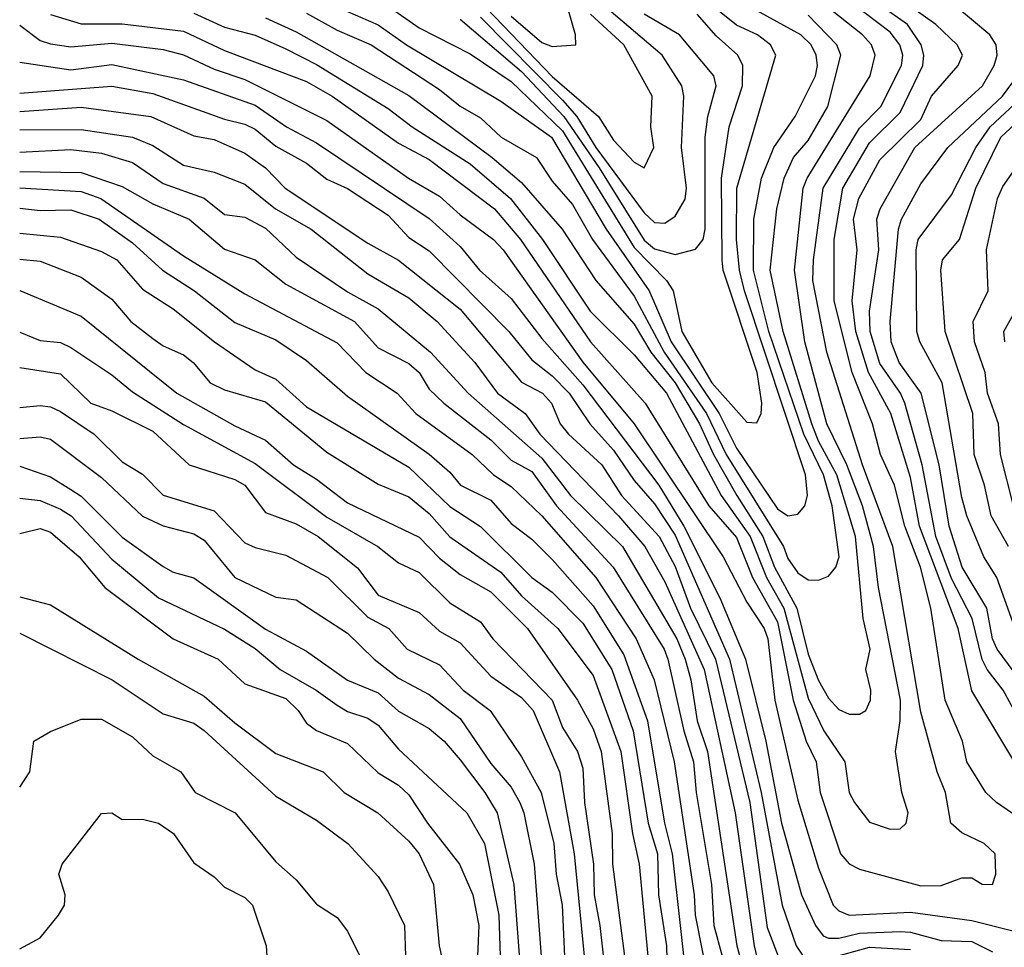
# Model space of a CAD drawing. Header units: metres. Extents: x -51132 to -49532, y -231222 to -229437.
# Tile 10 of 256: x -51132 to -51084, y -230987 to -230942. Entities that reach past the tile are written whole.
import ezdxf

# ---------------------------------------------------------------- set-up
doc = ezdxf.new("R2010")
doc.units = ezdxf.units.M
for name, color, linetype in [('CONTOUR_HALF', 8, 'Continuous'), ('CONTOUR_INDEX', 1, 'Continuous'), ('CONTOUR_INTER', 3, 'Continuous')]:
    doc.layers.add(name, color=color, linetype=linetype)

msp = doc.modelspace()

# ---------------------------------------------------------------- linework, layer by layer
at = {"layer": 'CONTOUR_HALF'}
for points, elevation in [([(-51123.08, -230941.201), (-51121.58, -230941.884), (-51120.08, -230942.28), (-51118.58, -230942.941), (-51117.08, -230943.716), (-51113.58, -230945.869), (-51112.417, -230946.759), (-51109.58, -230948.559), (-51107.607, -230950.259), (-51106.057, -230952.259), (-51103.732, -230955.759), (-51101.58, -230957.893), (-51099.991, -230959.759), (-51097.321, -230964.759), (-51095.908, -230966.759), (-51095.121, -230968.759), (-51094.261, -230970.259), (-51093.08, -230974.662), (-51092.32, -230976.259), (-51091.283, -230977.759), (-51091.081, -230979.259), (-51090.825, -230979.759), (-51090.08, -230980.716), (-51089.08, -230981.049), (-51088.58, -230981.041), (-51088.288, -230980.759), (-51088.201, -230980.259), (-51088.5, -230979.259), (-51088.821, -230977.259), (-51088.589, -230975.759), (-51088.576, -230974.759), (-51089.642, -230969.259), (-51089.887, -230967.259), (-51090.426, -230965.259), (-51091.195, -230963.259), (-51092.161, -230961.259), (-51093.247, -230957.259), (-51093.739, -230953.759), (-51093.321, -230949.759), (-51093.128, -230949.259), (-51090.048, -230944.259), (-51089.813, -230943.259), (-51089.985, -230942.759), (-51090.427, -230942.259), (-51093.08, -230940.151)], 48.5), ([(-51117.58, -230941.209), (-51116.08, -230942.042), (-51114.417, -230942.759), (-51111.08, -230944.926), (-51110.08, -230945.747), (-51109.08, -230946.313), (-51108.075, -230947.259), (-51106.338, -230948.259), (-51105.58, -230949.404), (-51104.58, -230950.552), (-51103.612, -230952.259), (-51101.58, -230955.018), (-51100.118, -230957.759), (-51098.052, -230960.759), (-51097.088, -230962.759), (-51094.287, -230967.259), (-51094.08, -230967.837), (-51093.58, -230968.54), (-51093.08, -230968.878), (-51092.58, -230968.887), (-51092.08, -230968.697), (-51091.723, -230968.259), (-51091.574, -230967.759), (-51091.908, -230965.259), (-51092.335, -230963.759), (-51093.298, -230961.759), (-51095.008, -230956.759), (-51095.753, -230953.759), (-51095.729, -230951.259), (-51095.351, -230949.259), (-51094.756, -230947.759), (-51093.72, -230946.259), (-51092.722, -230944.259), (-51092.622, -230943.759), (-51092.687, -230943.259), (-51092.926, -230942.759), (-51093.43, -230942.259), (-51097.08, -230940.253)], 47.5), ([(-51107.58, -230941.345), (-51106.08, -230942.635), (-51105.58, -230942.833), (-51104.425, -230942.759), (-51104.441, -230942.259), (-51105.012, -230940.259)], 44.5), ([(-51109.08, -230941.402), (-51105.08, -230945.453), (-51104.379, -230946.259), (-51103.453, -230947.759), (-51101.08, -230950.959), (-51100.58, -230951.434), (-51100.08, -230951.456), (-51099.58, -230951.122), (-51099.08, -230950.285), (-51099.017, -230949.759), (-51099.261, -230947.759), (-51099.143, -230945.259), (-51099.252, -230944.759), (-51100.211, -230943.259), (-51103.143, -230940.759)], 45.5), ([(-51082.58, -230980.643), (-51083.882, -230979.759), (-51084.405, -230979.259), (-51085.331, -230977.759), (-51085.543, -230976.759), (-51086.383, -230974.759), (-51087.091, -230970.259), (-51087.602, -230968.259), (-51088.358, -230966.259), (-51088.858, -230964.259), (-51089.545, -230962.759), (-51089.941, -230961.259), (-51090.928, -230958.759), (-51091.809, -230955.259), (-51091.817, -230952.259), (-51091.393, -230949.759), (-51090.08, -230947.545), (-51088.58, -230946.059), (-51087.478, -230943.759), (-51087.435, -230943.259), (-51087.565, -230942.759), (-51088.233, -230941.759), (-51089.639, -230940.759)], 49.5), ([(-51082.736, -230975.759), (-51083.555, -230974.259), (-51084.34, -230973.259), (-51084.58, -230972.762), (-51085.074, -230970.759), (-51086.08, -230968.811), (-51086.841, -230966.759), (-51087.505, -230963.259), (-51088.362, -230960.259), (-51088.576, -230959.759), (-51089.58, -230958.311), (-51090.054, -230956.759), (-51090.08, -230955.755), (-51089.63, -230952.759), (-51089.728, -230951.259), (-51089.569, -230950.759), (-51087.865, -230947.759), (-51084.572, -230944.759), (-51083.994, -230943.759), (-51083.856, -230943.259), (-51083.902, -230942.759), (-51084.206, -230942.259), (-51085.998, -230940.759)], 50.5), ([(-51113.58, -230940.859), (-51112.08, -230941.922), (-51109.58, -230943.193), (-51107.58, -230944.549), (-51105.08, -230946.951), (-51101.58, -230952.642), (-51099.997, -230954.259), (-51099.667, -230954.759), (-51099.243, -230956.759), (-51097.777, -230959.259), (-51096.08, -230961.178), (-51095.58, -230961.21), (-51095.376, -230960.759), (-51095.341, -230960.259), (-51095.562, -230958.759), (-51097.233, -230953.759), (-51097.274, -230953.259), (-51097.316, -230949.259), (-51096.93, -230946.759), (-51096.294, -230944.759), (-51096.276, -230943.759), (-51096.52, -230943.259), (-51097.58, -230942.32), (-51098.494, -230941.259)], 46.5), ([(-51131.58, -230941.789), (-51130.58, -230942.542), (-51130.08, -230942.696), (-51129.08, -230942.845), (-51127.08, -230942.665), (-51124.58, -230942.981), (-51123.58, -230943.242), (-51122.08, -230943.942), (-51120.58, -230944.451), (-51116.58, -230946.442), (-51112.588, -230949.259), (-51111.08, -230950.139), (-51110.08, -230951.061), (-51108.451, -230952.259), (-51107.97, -230952.759), (-51104.08, -230958.256), (-51101.579, -230961.259), (-51097.235, -230967.759), (-51096.08, -230969.962), (-51095.229, -230971.259), (-51095.054, -230971.759), (-51094.702, -230974.759), (-51093.58, -230979.639), (-51092.58, -230982.966), (-51091.862, -230984.759), (-51091.58, -230985.045), (-51091.08, -230985.262), (-51088.08, -230985.104), (-51085.08, -230985.517), (-51083.08, -230986.027)], 49.5), ([(-51131.58, -230945.115), (-51127.08, -230944.767), (-51125.08, -230945.135), (-51121.58, -230946.388), (-51120.58, -230946.63), (-51120.08, -230946.873), (-51119.08, -230947.705), (-51117.58, -230948.524), (-51116.58, -230949.314), (-51115.58, -230949.771), (-51113.58, -230951.072), (-51112.58, -230952.16), (-51111.58, -230952.813), (-51107.693, -230956.759), (-51106.58, -230958.14), (-51105.58, -230958.911), (-51104.752, -230959.759), (-51103.747, -230961.259), (-51102.58, -230962.554), (-51101.58, -230964.026), (-51100.58, -230965.172), (-51099.58, -230966.7), (-51096.922, -230972.759), (-51095.368, -230979.259), (-51094.349, -230984.759), (-51093.67, -230986.759), (-51093.317, -230987.259)], 50.5), ([(-51083.08, -230970.941), (-51083.867, -230968.759), (-51084.497, -230967.759), (-51085.324, -230965.759), (-51085.58, -230964.866), (-51086.537, -230959.259), (-51087.62, -230957.259), (-51087.773, -230956.759), (-51087.805, -230952.759), (-51087.707, -230952.259), (-51086.08, -230950.077), (-51084.886, -230947.759), (-51084.195, -230946.759), (-51082.04, -230944.759)], 51.5), ([(-51131.58, -230946.898), (-51128.58, -230946.88), (-51126.08, -230947.262), (-51125.08, -230947.667), (-51123.58, -230948.628), (-51122.08, -230948.965), (-51120.58, -230949.557), (-51119.086, -230950.759), (-51117.354, -230951.759), (-51114.58, -230953.927), (-51112.58, -230955.109), (-51111.198, -230956.259), (-51109.357, -230958.259), (-51108.246, -230959.759), (-51106.893, -230960.759), (-51106.186, -230961.759), (-51102.34, -230965.759), (-51101.063, -230967.259), (-51100.08, -230968.978), (-51098.155, -230973.259), (-51096.64, -230980.259), (-51095.721, -230986.759), (-51095.58, -230987.31)], 51.5), ([(-51083.049, -230965.259), (-51083.695, -230962.759), (-51083.778, -230961.259), (-51084.319, -230959.759), (-51084.443, -230958.759), (-51084.965, -230957.259), (-51085.017, -230956.259), (-51084.293, -230954.759), (-51084.367, -230952.759), (-51083.829, -230950.259), (-51083.58, -230949.678), (-51082.577, -230948.259)], 52.5), ([(-51131.58, -230948.941), (-51128.58, -230948.994), (-51126.58, -230949.678), (-51125.08, -230950.513), (-51123.305, -230951.259), (-51121.58, -230952.734), (-51120.08, -230953.251), (-51118.58, -230954.435), (-51115.239, -230956.259), (-51114.08, -230957.551), (-51112.58, -230958.317), (-51112.08, -230958.756), (-51111.58, -230959.566), (-51110.868, -230960.259), (-51108.58, -230962.047), (-51107.58, -230963.033), (-51106.58, -230963.592), (-51105.363, -230965.259), (-51102.606, -230968.259), (-51100.114, -230972.259), (-51099.924, -230972.759), (-51099.146, -230976.259), (-51098.685, -230977.759), (-51098.551, -230979.259), (-51097.806, -230983.759), (-51097.678, -230985.759), (-51096.87, -230988.759)], 52.5), ([(-51131.58, -230950.727), (-51130.58, -230950.844), (-51129.08, -230950.805), (-51127.7, -230951.259), (-51126.08, -230952.428), (-51124.6, -230953.759), (-51123.045, -230954.759), (-51121.08, -230956.316), (-51119.08, -230957.161), (-51117.58, -230958.174), (-51115.58, -230959.916), (-51111.58, -230962.741), (-51110.58, -230963.616), (-51110.051, -230964.259), (-51108.58, -230964.985), (-51107.58, -230966.121), (-51106.58, -230966.89), (-51105.58, -230967.89), (-51103.58, -230970.144), (-51102.08, -230972.541), (-51100.923, -230975.759), (-51100.099, -230980.759), (-51099.714, -230982.259), (-51098.939, -230989.259)], 53.5), ([(-51131.58, -230953.223), (-51130.58, -230953.314), (-51128.58, -230954.099), (-51127.08, -230955.177), (-51126.161, -230956.259), (-51125.08, -230957.097), (-51124.58, -230957.452), (-51123.58, -230957.888), (-51123.117, -230958.259), (-51122.284, -230959.259), (-51121.58, -230959.606), (-51119.58, -230960.182), (-51116.58, -230962.643), (-51114.08, -230964.204), (-51112.58, -230964.832), (-51111.58, -230965.636), (-51110.58, -230966.777), (-51108.08, -230968.497), (-51107.08, -230969.658), (-51105.309, -230971.259), (-51103.58, -230973.543), (-51102.221, -230977.259), (-51101.658, -230981.259), (-51101.333, -230982.759), (-51100.902, -230987.259)], 54.5), ([(-51131.58, -230956.79), (-51130.58, -230957.183), (-51129.58, -230957.292), (-51129.08, -230957.536), (-51127.08, -230958.862), (-51126.08, -230959.691), (-51123.58, -230961.285), (-51120.08, -230963.194), (-51116.58, -230965.812), (-51114.092, -230967.259), (-51113.08, -230968.045), (-51112.08, -230968.52), (-51110.58, -230970.008), (-51109.08, -230970.928), (-51108.47, -230971.759), (-51105.58, -230974.759), (-51105.08, -230976.096), (-51104.351, -230977.259), (-51104.08, -230978.068), (-51103.999, -230979.759), (-51103.565, -230982.759), (-51103.525, -230984.259), (-51103.25, -230985.759), (-51102.747, -230990.259)], 55.5), ([(-51131.58, -230960.464), (-51130.58, -230960.357), (-51130.08, -230960.424), (-51129.58, -230960.662), (-51127.94, -230961.759), (-51126.58, -230963.116), (-51125.58, -230963.715), (-51124.58, -230964.745), (-51122.08, -230965.515), (-51120.58, -230967.068), (-51120.08, -230967.307), (-51118.58, -230967.668), (-51116.532, -230968.759), (-51114.58, -230970.696), (-51113.559, -230971.259), (-51112.667, -230972.259), (-51111.08, -230973.032), (-51109.921, -230974.259), (-51108.613, -230975.259), (-51107.08, -230977.516), (-51106.118, -230979.259), (-51105.501, -230981.759), (-51105.39, -230983.259), (-51105.099, -230984.759), (-51104.97, -230987.259)], 56.5), ([(-51131.58, -230963.33), (-51130.08, -230963.856), (-51129.08, -230964.461), (-51128.58, -230964.796), (-51126.58, -230966.79), (-51124.58, -230968.231), (-51124.08, -230968.509), (-51123.08, -230968.789), (-51119.58, -230971.281), (-51117.58, -230972.362), (-51115.58, -230973.778), (-51114.08, -230974.393), (-51113.08, -230975.294), (-51111.58, -230976.135), (-51110.857, -230976.759), (-51110.08, -230977.676), (-51108.861, -230979.259), (-51108.268, -230980.259), (-51107.447, -230983.759), (-51107.113, -230988.259)], 57.5), ([(-51131.58, -230966.61), (-51130.58, -230966.376), (-51130.08, -230966.556), (-51128.682, -230967.759), (-51127.429, -230969.259), (-51124.08, -230971.763), (-51121.895, -230972.759), (-51120.58, -230973.951), (-51118.58, -230974.675), (-51117.985, -230975.259), (-51117.58, -230975.878), (-51117.08, -230976.235), (-51115.58, -230976.875), (-51114.08, -230978.301), (-51113.08, -230978.91), (-51112.58, -230979.376), (-51111.675, -230980.759), (-51110.098, -230982.759), (-51109.45, -230984.259), (-51109.164, -230985.759), (-51109.234, -230987.259)], 58.5), ([(-51131.58, -230971.482), (-51127.063, -230973.759), (-51124.58, -230975.426), (-51123.08, -230975.886), (-51122.58, -230976.23), (-51119.08, -230979.439), (-51117.08, -230980.613), (-51115.561, -230981.759), (-51114.08, -230983.359), (-51113.58, -230984.112), (-51112.788, -230985.759), (-51112.748, -230987.259)], 59.5), ([(-51131.58, -230986.904), (-51130.58, -230986.364), (-51129.685, -230985.259), (-51129.386, -230984.759), (-51129.367, -230984.259), (-51129.675, -230983.259), (-51129.512, -230982.759), (-51127.58, -230980.295), (-51127.08, -230980.26), (-51126.58, -230980.578), (-51125.58, -230980.566), (-51124.801, -230980.759), (-51124.068, -230981.259), (-51123.08, -230982.707), (-51122.08, -230983.388), (-51121.58, -230983.882), (-51120.58, -230984.39), (-51120.219, -230984.759), (-51119.549, -230986.759), (-51119.476, -230987.759)], 60.5), ([(-51092.08, -230987.375), (-51090.08, -230986.812), (-51088.08, -230986.93)], 50.5)]:
    msp.add_lwpolyline(points, dxfattribs=dict(at, elevation=elevation))
at = {"layer": 'CONTOUR_INDEX'}
for points, elevation in [([(-51109.58, -230940.121), (-51105.58, -230944.295), (-51103.312, -230946.259), (-51102.58, -230947.4), (-51101.58, -230948.483), (-51101.08, -230948.757), (-51100.622, -230947.759), (-51100.758, -230946.759), (-51100.689, -230945.259), (-51102.084, -230942.759), (-51103.714, -230941.259)], 45), ([(-51081.82, -230979.759), (-51085.08, -230974.294), (-51085.762, -230971.259), (-51087.651, -230966.259), (-51088.08, -230963.885), (-51089.047, -230960.759), (-51090.127, -230958.759), (-51090.752, -230956.759), (-51090.927, -230955.259), (-51090.687, -230952.759), (-51090.862, -230951.259), (-51090.61, -230950.259), (-51089.58, -230948.37), (-51087.58, -230946.392), (-51087.053, -230945.259), (-51085.757, -230943.759), (-51085.547, -230943.259), (-51085.809, -230942.759), (-51086.841, -230941.759), (-51088.936, -230940.259)], 50), ([(-51131.58, -230943.603), (-51129.08, -230943.974), (-51127.08, -230943.72), (-51123.58, -230944.461), (-51120.08, -230945.703), (-51118.547, -230946.759), (-51117.08, -230947.537), (-51111.58, -230951.228), (-51110.08, -230952.603), (-51109.126, -230953.759), (-51107.58, -230955.133), (-51106.08, -230957.09), (-51104.08, -230959.358), (-51100.374, -230964.259), (-51099.15, -230966.259), (-51097.393, -230969.759), (-51096.143, -230972.759), (-51095.151, -230976.759), (-51094.387, -230980.759), (-51093.411, -230984.259), (-51092.723, -230985.759), (-51092.342, -230986.259), (-51092.08, -230986.386), (-51091.58, -230986.383), (-51090.58, -230986.136), (-51088.58, -230986.06), (-51088.08, -230986.08), (-51086.58, -230986.494), (-51085.08, -230986.537), (-51084.08, -230987.052)], 50), ([(-51131.58, -230954.746), (-51128.58, -230956), (-51123.909, -230959.759), (-51121.08, -230961.353), (-51119.58, -230962.053), (-51118.214, -230963.259), (-51117.08, -230963.958), (-51115.58, -230965.122), (-51112.08, -230966.792), (-51111.08, -230967.822), (-51110.08, -230968.615), (-51108.58, -230969.459), (-51106.79, -230971.259), (-51104.339, -230974.759), (-51103.58, -230976.153), (-51103.194, -230977.259), (-51102.653, -230981.259), (-51102.629, -230982.759), (-51102.053, -230987.259)], 55), ([(-51131.58, -230978.997), (-51131.082, -230978.259), (-51130.892, -230976.759), (-51130.08, -230976.28), (-51128.58, -230975.677), (-51127.58, -230975.681), (-51126.08, -230976.542), (-51125.08, -230977.466), (-51123.719, -230978.259), (-51123.013, -230979.259), (-51121.065, -230980.259), (-51119.08, -230982.644), (-51118.08, -230983.524), (-51117.08, -230984.715), (-51116.08, -230985.368), (-51115.58, -230986.041), (-51114.967, -230987.259)], 60)]:
    msp.add_lwpolyline(points, dxfattribs=dict(at, elevation=elevation))
at = {"layer": 'CONTOUR_INTER'}
for points, elevation in [([(-51115.58, -230941.126), (-51114.08, -230941.782), (-51112.688, -230942.759), (-51108.08, -230945.507), (-51105.61, -230947.259), (-51102.942, -230951.759), (-51100.836, -230954.759), (-51099.766, -230957.259), (-51097.426, -230960.759), (-51096.58, -230962.449), (-51094.58, -230965.408), (-51094.08, -230965.748), (-51093.58, -230965.679), (-51093.245, -230965.259), (-51093.115, -230964.759), (-51093.216, -230963.759), (-51096.195, -230954.759), (-51096.439, -230953.759), (-51096.579, -230952.259), (-51096.567, -230949.759), (-51094.659, -230943.259), (-51094.917, -230942.759), (-51095.561, -230942.259), (-51096.58, -230941.797), (-51101.58, -230937.754)], 47), ([(-51130.08, -230941.268), (-51128.58, -230941.732), (-51126.58, -230941.726), (-51123.58, -230942.084), (-51121.58, -230943.024), (-51117.58, -230944.535), (-51116.319, -230945.259), (-51113.08, -230947.548), (-51111.58, -230948.352), (-51108.391, -230950.759), (-51107.122, -230952.259), (-51103.712, -230957.259), (-51101.035, -230960.259), (-51097.925, -230965.259), (-51096.58, -230966.819), (-51095.796, -230968.759), (-51094.58, -230970.931), (-51093.812, -230974.759), (-51093.171, -230976.759), (-51092.69, -230977.759), (-51092.498, -230979.259), (-51091.495, -230982.259), (-51091.08, -230982.743), (-51090.58, -230983.002), (-51087.58, -230983.828), (-51086.58, -230983.8), (-51085.58, -230983.424), (-51085.08, -230983.432), (-51084.58, -230983.737), (-51084.076, -230983.759), (-51083.916, -230983.259), (-51083.953, -230982.259), (-51084.489, -230981.759), (-51085.58, -230981.232), (-51086.117, -230980.759), (-51086.371, -230979.259), (-51086.774, -230978.259), (-51087.58, -230975.34), (-51088.938, -230967.259), (-51090.422, -230963.259), (-51092.172, -230957.759), (-51092.845, -230954.259), (-51092.825, -230953.259), (-51092.35, -230949.759), (-51090.58, -230946.82), (-51089.535, -230945.759), (-51088.525, -230943.759), (-51088.465, -230943.259), (-51088.601, -230942.759), (-51089.08, -230942.14), (-51092.08, -230939.845)], 49), ([(-51119.58, -230941.44), (-51118.08, -230942.112), (-51112.58, -230945.223), (-51108.513, -230948.259), (-51107.08, -230949.482), (-51105.097, -230951.759), (-51103.441, -230954.259), (-51101.58, -230956.397), (-51100.762, -230957.759), (-51099.571, -230959.259), (-51098.384, -230961.259), (-51097.7, -230962.759), (-51096.57, -230964.759), (-51095.301, -230966.759), (-51094.716, -230968.259), (-51093.628, -230970.259), (-51093.08, -230972.517), (-51092.58, -230973.793), (-51092.08, -230974.661), (-51091.58, -230975.219), (-51091.08, -230975.434), (-51090.58, -230975.445), (-51090.262, -230975.259), (-51090.044, -230974.759), (-51090.027, -230974.259), (-51090.258, -230973.259), (-51090.06, -230972.259), (-51090.39, -230970.759), (-51090.776, -230966.759), (-51091.674, -230963.759), (-51092.58, -230962.1), (-51092.902, -230961.259), (-51094.294, -230956.759), (-51094.938, -230953.759), (-51094.61, -230950.759), (-51094.257, -230949.259), (-51093.799, -230948.259), (-51093.08, -230947.428), (-51092.122, -230945.759), (-51091.49, -230943.259), (-51091.676, -230942.759), (-51093.08, -230941.298)], 48), ([(-51110.08, -230941.502), (-51107.08, -230944.058), (-51105.018, -230946.259), (-51103.289, -230948.759), (-51101.08, -230952.289), (-51100.58, -230952.718), (-51099.58, -230952.993), (-51098.58, -230952.726), (-51098.21, -230952.259), (-51098.102, -230951.759), (-51098.115, -230947.259), (-51097.985, -230946.259), (-51097.566, -230944.759), (-51097.681, -230944.259), (-51099.356, -230942.259), (-51101.083, -230941.259)], 46), ([(-51082.738, -230973.759), (-51083.847, -230972.259), (-51084.086, -230971.759), (-51084.358, -230970.259), (-51085.553, -230968.259), (-51086.19, -230966.259), (-51086.681, -230963.259), (-51087.56, -230959.759), (-51088.631, -230958.259), (-51089.026, -230957.259), (-51089.069, -230956.259), (-51088.676, -230951.759), (-51088.521, -230951.259), (-51087.58, -230949.532), (-51086.255, -230947.759), (-51083.592, -230945.259), (-51082.854, -230944.259)], 51), ([(-51131.58, -230946.008), (-51128.58, -230945.804), (-51125.181, -230946.259), (-51123.08, -230947.193), (-51122.08, -230947.377), (-51120.58, -230948.049), (-51119.577, -230948.759), (-51118.616, -230949.759), (-51114.58, -230952.431), (-51113.08, -230953.273), (-51110.08, -230955.668), (-51107.08, -230959.225), (-51106.055, -230959.759), (-51105.618, -230960.259), (-51105.183, -230961.259), (-51104.788, -230961.759), (-51103.161, -230963.259), (-51102.198, -230964.759), (-51100.352, -230966.759), (-51099.58, -230968.226), (-51098.827, -230970.259), (-51097.609, -230972.759), (-51095.926, -230979.759), (-51095.08, -230985.862), (-51094.549, -230987.259)], 51), ([(-51083.294, -230967.259), (-51084.143, -230965.759), (-51084.476, -230964.259), (-51084.977, -230962.759), (-51085.04, -230960.759), (-51086.392, -230956.759), (-51086.607, -230953.759), (-51086.512, -230953.259), (-51085.682, -230952.259), (-51084.885, -230949.759), (-51083.672, -230947.259), (-51082.08, -230945.781)], 52), ([(-51131.58, -230947.999), (-51129.08, -230947.864), (-51127.58, -230948.036), (-51126.08, -230948.503), (-51124.58, -230949.516), (-51122.58, -230950.247), (-51121.58, -230951.031), (-51120.58, -230951.165), (-51119.58, -230951.709), (-51118.08, -230953.116), (-51115.58, -230954.822), (-51114.08, -230955.643), (-51111.52, -230957.759), (-51109.682, -230959.759), (-51106.08, -230962.933), (-51104.684, -230964.759), (-51102.144, -230967.259), (-51099.495, -230971.759), (-51099.083, -230972.759), (-51098.803, -230973.759), (-51098.492, -230975.759), (-51097.996, -230977.259), (-51096.557, -230986.759), (-51095.715, -230989.759)], 52), ([(-51131.58, -230949.732), (-51128.58, -230949.916), (-51127.624, -230950.259), (-51123.58, -230953.062), (-51120.58, -230954.912), (-51116.08, -230957.304), (-51114.672, -230958.759), (-51113.143, -230959.759), (-51112.243, -230960.759), (-51109.479, -230962.759), (-51108.445, -230963.759), (-51107.58, -230964.328), (-51106.08, -230965.753), (-51103.45, -230968.759), (-51101.48, -230971.759), (-51100.607, -230973.759), (-51099.63, -230977.759), (-51098.642, -230984.259), (-51098.603, -230985.259), (-51097.511, -230990.759)], 53), ([(-51131.58, -230951.942), (-51129.58, -230952.146), (-51127.58, -230952.839), (-51126.833, -230953.259), (-51125.58, -230954.689), (-51124.08, -230955.645), (-51122.071, -230957.259), (-51120.08, -230958.623), (-51119.08, -230959.079), (-51117.58, -230960.428), (-51112.58, -230963.383), (-51110.58, -230965.294), (-51109.08, -230966.267), (-51106.58, -230968.769), (-51105.58, -230969.478), (-51104.08, -230970.995), (-51102.663, -230973.259), (-51101.625, -230976.259), (-51100.896, -230980.759), (-51100.442, -230982.259), (-51100.394, -230984.259), (-51099.999, -230986.759), (-51099.955, -230988.759)], 54), ([(-51083.478, -230957.259), (-51083.53, -230956.759), (-51082.965, -230955.759)], 53), ([(-51131.58, -230958.504), (-51129.58, -230958.826), (-51128.114, -230960.259), (-51127.08, -230960.62), (-51125.08, -230961.623), (-51123.311, -230963.259), (-51121.08, -230963.979), (-51120.58, -230964.251), (-51119.58, -230965.583), (-51118.08, -230966.136), (-51117.003, -230966.759), (-51115.08, -230968.288), (-51114.08, -230969.621), (-51112.08, -230970.481), (-51111.08, -230971.382), (-51110.08, -230971.954), (-51108.58, -230973.587), (-51107.08, -230974.617), (-51106.511, -230975.259), (-51105.22, -230978.259), (-51104.503, -230982.259), (-51104.014, -230987.259)], 56), ([(-51131.58, -230961.981), (-51130.58, -230961.9), (-51130.08, -230962.002), (-51127.58, -230963.878), (-51125.58, -230965.775), (-51124.58, -230966.239), (-51123.08, -230966.63), (-51122.58, -230966.936), (-51121.08, -230968.768), (-51119.08, -230969.723), (-51118.08, -230969.853), (-51115.58, -230971.484), (-51114.275, -230972.759), (-51113.08, -230973.682), (-51111.58, -230974.484), (-51110.08, -230975.654), (-51108.58, -230977.844), (-51107.58, -230979.007), (-51107.163, -230979.759), (-51106.96, -230980.259), (-51106.457, -230982.759), (-51106.115, -230987.259)], 57), ([(-51131.58, -230964.895), (-51130.58, -230965.005), (-51129.58, -230965.421), (-51129.059, -230965.759), (-51127.08, -230967.871), (-51124.797, -230969.759), (-51121.58, -230971.282), (-51120.08, -230972.232), (-51118.863, -230973.259), (-51117.11, -230974.259), (-51116.08, -230975.005), (-51115.58, -230975.306), (-51114.58, -230975.629), (-51114.08, -230975.969), (-51113.08, -230977.152), (-51109.752, -230980.259), (-51108.881, -230981.759), (-51108.181, -230985.259), (-51108.087, -230988.259)], 58), ([(-51131.58, -230969.706), (-51130.08, -230970.104), (-51125.789, -230972.759), (-51122.58, -230974.556), (-51121.08, -230975.866), (-51119.08, -230977.367), (-51116.767, -230978.259), (-51115.738, -230979.259), (-51114.092, -230980.259), (-51112.58, -230981.641), (-51112.081, -230982.259), (-51111.368, -230983.759), (-51111.102, -230986.759), (-51110.664, -230988.759)], 59)]:
    msp.add_lwpolyline(points, dxfattribs=dict(at, elevation=elevation))

doc.saveas('drawing.dxf')
